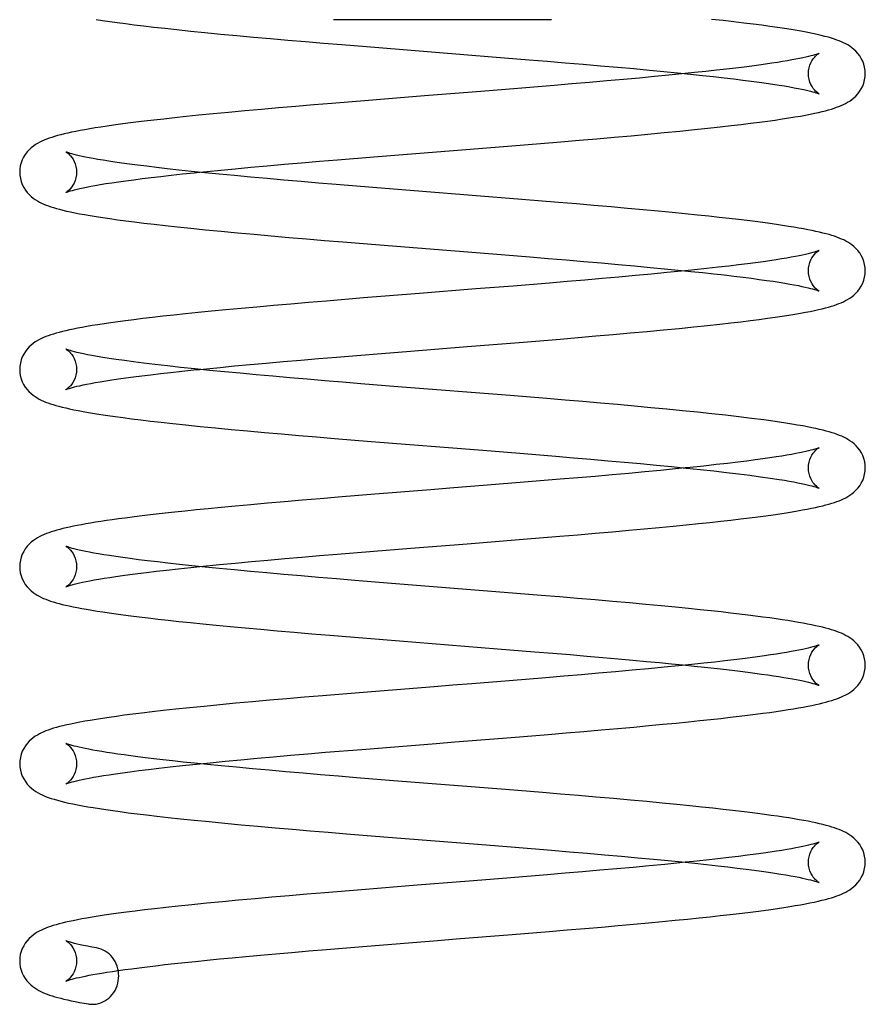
# Model space of a CAD drawing. Header units: inches. Extents: x 0 to 162, y 0 to 105.
# Tile 26 of 80: x 79.529 to 80.258, y 11.494 to 12.342. Entities that reach past the tile are written whole.
import ezdxf

# ---------------------------------------------------------------- set-up
doc = ezdxf.new("R2010")
doc.units = ezdxf.units.IN
doc.header["$LTSCALE"] = 8.904762
doc.header["$MEASUREMENT"] = 0
doc.linetypes.add('HIDDEN', pattern=[0.2, 0.1, -0.1])
doc.layers.get('0').update_dxf_attribs({"linetype": 'CONTINUOUS'})
doc.layers.add('DEFAULT_2', color=8, linetype='HIDDEN')

msp = doc.modelspace()

# ---------------------------------------------------------------- linework, layer by layer
at = {"color": 7, "linetype": 'Continuous'}
for p, q in [((79.83916, 12.31812), (79.93661, 12.31034)), ((79.92697, 12.2804), (79.87843, 12.27653)), ((79.95887, 12.28297), (79.92697, 12.2804)), ((79.99016, 12.28553), (79.95887, 12.28297)), ((79.83008, 12.27266), (79.79847, 12.27007)), ((79.87843, 12.27653), (79.83008, 12.27266)), ((79.86707, 12.22663), (79.93217, 12.23181)), ((79.93217, 12.23181), (79.96442, 12.23441)), ((79.96442, 12.23441), (79.99609, 12.23701)), ((79.8033, 12.22146), (79.83486, 12.22404)), ((79.83486, 12.22404), (79.86707, 12.22663)), ((79.96224, 12.18732), (79.83376, 12.1976)), ((79.83989, 12.1481), (79.93734, 12.14032)), ((79.95475, 12.11268), (79.92265, 12.1101)), ((79.98619, 12.11525), (79.95475, 12.11268)), ((79.82576, 12.10235), (79.79406, 12.09975)), ((79.9637, 12.0644), (79.99539, 12.067)), ((79.80259, 12.05145), (79.83413, 12.05403)), ((79.83413, 12.05403), (79.86633, 12.05661)), ((79.95225, 12.01817), (79.85541, 12.02591)), ((79.83236, 11.97876), (79.92879, 11.97106)), ((79.92879, 11.97106), (79.96057, 11.96849)), ((79.96427, 11.9435), (79.93243, 11.94093)), ((79.99541, 11.94606), (79.96427, 11.9435)), ((79.83564, 11.9332), (79.80392, 11.93061)), ((79.96335, 11.89441), (79.99501, 11.89701)), ((79.80324, 11.88155), (79.83467, 11.88411)), ((79.83467, 11.88411), (79.86669, 11.88669)), ((79.94712, 11.84863), (79.85006, 11.85638)), ((79.82863, 11.8091), (79.94142, 11.80009)), ((79.98293, 11.77507), (79.95131, 11.77249)), ((79.85414, 11.76473), (79.82196, 11.76214)), ((79.82196, 11.76214), (79.79039, 11.75954)), ((79.95302, 11.72362), (79.9849, 11.72622)), ((79.79313, 11.71075), (79.82432, 11.71332)), ((79.82432, 11.71332), (79.85622, 11.71589)), ((79.94831, 11.67858), (79.85162, 11.6863)), ((79.84325, 11.63797), (79.92446, 11.63149)), ((79.92446, 11.63149), (79.95659, 11.62891)), ((79.95278, 11.60265), (79.92074, 11.60008)), ((79.98423, 11.60522), (79.95278, 11.60265)), ((79.82399, 11.59235), (79.7925, 11.58976)), ((79.9541, 11.55376), (79.986, 11.55636)), ((79.79385, 11.54086), (79.82535, 11.54345)), ((79.82535, 11.54345), (79.85737, 11.54603))]:
    msp.add_line(p, q, dxfattribs=at)
for points in [[(79.59533, 12.3425), (79.60096, 12.34162), (79.60704, 12.34073), (79.61358, 12.33981), (79.62061, 12.33887), (79.62816, 12.3379), (79.63626, 12.3369), (79.64496, 12.33588), (79.65444, 12.33481), (79.66495, 12.33367), (79.67657, 12.33245), (79.68918, 12.33118), (79.70261, 12.32987), (79.71665, 12.32855), (79.73104, 12.32724), (79.7457, 12.32593), (79.76064, 12.32463), (79.7759, 12.32332), (79.79143, 12.32202), (79.80717, 12.32072), (79.83916, 12.31812)], [(80.25844, 12.29575), (80.25831, 12.29835), (80.25788, 12.30116), (80.25717, 12.30386), (80.2562, 12.30644), (80.25499, 12.30887), (80.25359, 12.31111), (80.25203, 12.31317), (80.25036, 12.31501), (80.24862, 12.31664), (80.24685, 12.31807), (80.24509, 12.31932), (80.24331, 12.32043), (80.24153, 12.32142), (80.23974, 12.32233), (80.23791, 12.32316), (80.23601, 12.32394), (80.23399, 12.32471), (80.23176, 12.32548), (80.22928, 12.32626), (80.22657, 12.32706), (80.22359, 12.32786), (80.22035, 12.32866), (80.21682, 12.32948), (80.21302, 12.33029), (80.20891, 12.33112), (80.20446, 12.33196), (80.19965, 12.33281), (80.19445, 12.33368), (80.18883, 12.33457), (80.18277, 12.33548), (80.17624, 12.33641), (80.16922, 12.33736), (80.16171, 12.33834), (80.15367, 12.33933), (80.14507, 12.34036), (80.13583, 12.34141), (80.12588, 12.3425)], [(79.93661, 12.31034), (79.96853, 12.30776), (79.98422, 12.30647), (79.99974, 12.30518), (80.01509, 12.30388), (80.03019, 12.30258), (80.04486, 12.30128), (80.05894, 12.30001), (80.07229, 12.29878), (80.08486, 12.29758), (80.09667, 12.29642), (80.10772, 12.2953), (80.11803, 12.29422), (80.12766, 12.29317), (80.13663, 12.29216), (80.14499, 12.29118), (80.15279, 12.29023), (80.16006, 12.2893), (80.16681, 12.2884), (80.17306, 12.28753), (80.17881, 12.28668), (80.18408, 12.28587), (80.18889, 12.28509), (80.19325, 12.28434), (80.19718, 12.28363), (80.20069, 12.28295), (80.20381, 12.28231), (80.20658, 12.28171), (80.20902, 12.28114), (80.21117, 12.28061), (80.21302, 12.28011), (80.2146, 12.27966), (80.21591, 12.27926), (80.21695, 12.27891), (80.21774, 12.27862), (80.21828, 12.2784), (80.21857, 12.27827), (80.21859, 12.27827)], [(80.10324, 12.29575), (80.08894, 12.29433), (80.07669, 12.29315), (80.06368, 12.29193), (80.04995, 12.29068), (80.0356, 12.28941), (80.02076, 12.28812), (80.00556, 12.28682), (79.99016, 12.28553)], [(79.99609, 12.23701), (80.01163, 12.23832), (80.02689, 12.23962), (80.04184, 12.24092), (80.0565, 12.24223), (80.0709, 12.24354), (80.08495, 12.24487), (80.0984, 12.24618), (80.11105, 12.24745), (80.12271, 12.24867), (80.13326, 12.24981), (80.14277, 12.25089), (80.15149, 12.25191), (80.1596, 12.25291), (80.16717, 12.25388), (80.17422, 12.25482), (80.18077, 12.25574), (80.18685, 12.25664), (80.1925, 12.25751), (80.19772, 12.25837), (80.20253, 12.2592), (80.20694, 12.26001), (80.21096, 12.2608), (80.21464, 12.26156), (80.21801, 12.2623), (80.22113, 12.26303), (80.22401, 12.26376), (80.22669, 12.26449), (80.22918, 12.26521), (80.2315, 12.26595), (80.23368, 12.2667), (80.23574, 12.26746), (80.2377, 12.26826), (80.23958, 12.26911), (80.24141, 12.27002), (80.2432, 12.27101), (80.24497, 12.27211), (80.24674, 12.27336), (80.24852, 12.27478), (80.25027, 12.27641), (80.25196, 12.27826), (80.25354, 12.28032), (80.25496, 12.28259), (80.25618, 12.28502), (80.25716, 12.28762), (80.25788, 12.29033), (80.25831, 12.29316), (80.25844, 12.29575)], [(79.79847, 12.27007), (79.78294, 12.26878), (79.76763, 12.26748), (79.75258, 12.26618), (79.73782, 12.26488), (79.72343, 12.26358), (79.70948, 12.26229), (79.69621, 12.26102), (79.68399, 12.25981), (79.67296, 12.25868), (79.66292, 12.25762), (79.65364, 12.25661), (79.64503, 12.25564), (79.63703, 12.2547), (79.62961, 12.25379), (79.62272, 12.25292), (79.61632, 12.25207), (79.61034, 12.25125), (79.60474, 12.25045), (79.5995, 12.24966), (79.59457, 12.24889), (79.58996, 12.24813), (79.58563, 12.24738), (79.58157, 12.24664), (79.57777, 12.24591), (79.5742, 12.24518), (79.57086, 12.24446), (79.56772, 12.24373), (79.56478, 12.24301), (79.56202, 12.24228), (79.55944, 12.24154), (79.55703, 12.2408), (79.55475, 12.24004), (79.55261, 12.23925), (79.55057, 12.23844), (79.54862, 12.23757), (79.54673, 12.23665), (79.54489, 12.23564), (79.54306, 12.23452), (79.54123, 12.23325), (79.5394, 12.23178), (79.53759, 12.2301), (79.53585, 12.2282), (79.53425, 12.22608), (79.53283, 12.22379), (79.53163, 12.22136), (79.53068, 12.2188), (79.52998, 12.21613), (79.52956, 12.21336), (79.52944, 12.21078)], [(79.83376, 12.1976), (79.80241, 12.20017), (79.78707, 12.20144), (79.77201, 12.20272), (79.75722, 12.204), (79.74273, 12.20527), (79.72853, 12.20656), (79.71473, 12.20783), (79.70154, 12.2091), (79.68912, 12.21032), (79.67751, 12.21151), (79.66671, 12.21265), (79.65669, 12.21375), (79.64743, 12.21481), (79.63892, 12.21583), (79.63112, 12.21681), (79.62399, 12.21774), (79.61749, 12.21863), (79.61157, 12.21948), (79.60618, 12.22029), (79.60129, 12.22106), (79.59686, 12.2218), (79.59286, 12.22251), (79.58927, 12.22317), (79.58605, 12.22381), (79.58317, 12.22441), (79.5806, 12.22498), (79.5783, 12.22552), (79.57628, 12.22603), (79.57453, 12.22651), (79.57303, 12.22694), (79.57179, 12.22733), (79.5708, 12.22767), (79.57005, 12.22795), (79.56955, 12.22815), (79.56929, 12.22827), (79.56927, 12.22827)], [(79.68465, 12.21078), (79.69098, 12.21142), (79.70276, 12.21258), (79.7153, 12.21377), (79.72862, 12.21501), (79.74268, 12.21628), (79.75734, 12.21757), (79.77243, 12.21887), (79.78778, 12.22017), (79.8033, 12.22146)], [(79.52944, 12.21078), (79.52956, 12.20818), (79.53, 12.20536), (79.53071, 12.20264), (79.5317, 12.20004), (79.53291, 12.19761), (79.53433, 12.19535), (79.53592, 12.19328), (79.5376, 12.19144), (79.53936, 12.18981), (79.54113, 12.18838), (79.5429, 12.18713), (79.54468, 12.18603), (79.54647, 12.18504), (79.54829, 12.18413), (79.55017, 12.18329), (79.55213, 12.18249), (79.55419, 12.18172), (79.55637, 12.18097), (79.5587, 12.18024), (79.56119, 12.17951), (79.56387, 12.17878), (79.56675, 12.17806), (79.56986, 12.17732), (79.57324, 12.17658), (79.57693, 12.17582), (79.58096, 12.17503), (79.58537, 12.17422), (79.59019, 12.17339), (79.59542, 12.17253), (79.60108, 12.17165), (79.60717, 12.17075), (79.61374, 12.16983), (79.6208, 12.16889), (79.62838, 12.16792), (79.63651, 12.16692), (79.64525, 12.16589), (79.6548, 12.16482), (79.66538, 12.16367), (79.67708, 12.16244), (79.68976, 12.16117), (79.70324, 12.15986), (79.71729, 12.15854), (79.7317, 12.15722), (79.74636, 12.15591), (79.76132, 12.15461), (79.77659, 12.15331), (79.79213, 12.15201), (79.80788, 12.1507), (79.83989, 12.1481)], [(80.25844, 12.1258), (80.25831, 12.1284), (80.25788, 12.1312), (80.25717, 12.13389), (80.2562, 12.13647), (80.255, 12.13889), (80.2536, 12.14114), (80.25204, 12.1432), (80.25037, 12.14504), (80.24863, 12.14667), (80.24687, 12.1481), (80.24512, 12.14934), (80.24336, 12.15045), (80.24159, 12.15144), (80.23978, 12.15235), (80.23793, 12.15319), (80.23599, 12.15399), (80.23397, 12.15476), (80.23183, 12.1555), (80.22957, 12.15622), (80.22717, 12.15693), (80.22462, 12.15763), (80.22189, 12.15833), (80.21897, 12.15903), (80.21586, 12.15973), (80.21253, 12.16044), (80.20897, 12.16115), (80.20517, 12.16187), (80.2011, 12.1626), (80.19674, 12.16335), (80.19208, 12.16411), (80.18709, 12.16488), (80.18176, 12.16567), (80.17605, 12.16648), (80.16995, 12.16731), (80.16343, 12.16816), (80.15647, 12.16904), (80.14903, 12.16994), (80.14107, 12.17086), (80.13255, 12.17182), (80.12344, 12.17281), (80.11367, 12.17384), (80.1032, 12.1749), (80.09194, 12.17601), (80.07987, 12.17717), (80.06703, 12.17837), (80.05347, 12.1796), (80.03928, 12.18086), (80.02454, 12.18214), (80.00936, 12.18343), (79.99385, 12.18473), (79.96224, 12.18732)], [(79.93734, 12.14032), (79.96924, 12.13774), (79.98493, 12.13645), (80.00045, 12.13516), (80.01579, 12.13386), (80.03087, 12.13256), (80.04552, 12.13127), (80.05955, 12.13), (80.07284, 12.12877), (80.08536, 12.12758), (80.09711, 12.12642), (80.10811, 12.1253), (80.11839, 12.12423), (80.12797, 12.12318), (80.1369, 12.12217), (80.14523, 12.1212), (80.153, 12.12024), (80.16025, 12.11932), (80.16697, 12.11842), (80.17319, 12.11755), (80.17892, 12.11671), (80.18417, 12.1159), (80.18896, 12.11512), (80.1933, 12.11438), (80.19721, 12.11367), (80.20071, 12.11299), (80.20382, 12.11235), (80.20659, 12.11175), (80.20903, 12.11118), (80.21117, 12.11065), (80.21303, 12.11016), (80.2146, 12.10971), (80.21591, 12.1093), (80.21695, 12.10895), (80.21774, 12.10866), (80.21827, 12.10845), (80.21857, 12.10832), (80.21859, 12.10831)], [(80.10323, 12.1258), (80.08739, 12.12422), (80.07421, 12.12296), (80.06036, 12.12167), (80.04606, 12.12038), (80.03148, 12.11909), (80.01664, 12.11781), (80.00155, 12.11653), (79.98619, 12.11525)], [(79.99539, 12.067), (80.01093, 12.0683), (80.02621, 12.06961), (80.04118, 12.07091), (80.05585, 12.07221), (80.07026, 12.07353), (80.08433, 12.07485), (80.09782, 12.07616), (80.11053, 12.07744), (80.12227, 12.07866), (80.1329, 12.07982), (80.14247, 12.0809), (80.15124, 12.08193), (80.15938, 12.08292), (80.16698, 12.0839), (80.17405, 12.08484), (80.18063, 12.08577), (80.18674, 12.08666), (80.1924, 12.08754), (80.19764, 12.0884), (80.20247, 12.08924), (80.2069, 12.09005), (80.21093, 12.09083), (80.21462, 12.0916), (80.218, 12.09234), (80.22112, 12.09308), (80.224, 12.09381), (80.22668, 12.09453), (80.22918, 12.09526), (80.2315, 12.09599), (80.23368, 12.09674), (80.23574, 12.09751), (80.2377, 12.09831), (80.23958, 12.09915), (80.24141, 12.10006), (80.2432, 12.10105), (80.24497, 12.10216), (80.24674, 12.1034), (80.24852, 12.10483), (80.25027, 12.10646), (80.25196, 12.1083), (80.25354, 12.11037), (80.25496, 12.11263), (80.25618, 12.11507), (80.25716, 12.11766), (80.25788, 12.12038), (80.25831, 12.1232), (80.25844, 12.1258)], [(79.92265, 12.1101), (79.87403, 12.10623), (79.82576, 12.10235)], [(79.79406, 12.09975), (79.77846, 12.09845), (79.76316, 12.09715), (79.7483, 12.09585), (79.73398, 12.09458), (79.72028, 12.09334), (79.70725, 12.09212), (79.69493, 12.09094), (79.68335, 12.08979), (79.6725, 12.08868), (79.66235, 12.08761), (79.65286, 12.08657), (79.64399, 12.08556), (79.6357, 12.08458), (79.62797, 12.08363), (79.62077, 12.08271), (79.61409, 12.08182), (79.60791, 12.08095), (79.60219, 12.08012), (79.5969, 12.0793), (79.592, 12.07852), (79.58746, 12.07775), (79.58325, 12.077), (79.57934, 12.07626), (79.57571, 12.07554), (79.57233, 12.07483), (79.56917, 12.07412), (79.56622, 12.07341), (79.56347, 12.07271), (79.56089, 12.07201), (79.55847, 12.07129), (79.5562, 12.07057), (79.55405, 12.06983), (79.55201, 12.06907), (79.55006, 12.06826), (79.54819, 12.06742), (79.54638, 12.06651), (79.5446, 12.06552), (79.54283, 12.06442), (79.54107, 12.06317), (79.5393, 12.06175), (79.53756, 12.06012), (79.53588, 12.05827), (79.53431, 12.05621), (79.5329, 12.05396), (79.53169, 12.05153), (79.53071, 12.04895), (79.53, 12.04624), (79.52957, 12.04343), (79.52944, 12.04082)], [(79.86633, 12.05661), (79.91518, 12.0605), (79.9637, 12.0644)], [(79.85541, 12.02591), (79.82356, 12.02848), (79.80787, 12.02976), (79.79239, 12.03104), (79.77715, 12.03233), (79.76221, 12.03361), (79.74761, 12.03489), (79.73337, 12.03616), (79.71952, 12.03743), (79.70605, 12.03871), (79.69296, 12.03998), (79.6803, 12.04126), (79.66818, 12.04254), (79.65674, 12.04379), (79.64608, 12.04502), (79.6363, 12.0462), (79.62748, 12.04732), (79.61967, 12.04837), (79.61275, 12.04935), (79.60658, 12.05027), (79.60107, 12.05114), (79.59615, 12.05197), (79.59177, 12.05275), (79.58788, 12.05349), (79.58445, 12.05418), (79.58145, 12.05483), (79.57884, 12.05544), (79.5766, 12.056), (79.57471, 12.0565), (79.57313, 12.05696), (79.57184, 12.05736), (79.57082, 12.05771), (79.57007, 12.05799), (79.56956, 12.05819), (79.56929, 12.05831), (79.56927, 12.05832)], [(79.68465, 12.04082), (79.69054, 12.04142), (79.70226, 12.04257), (79.71475, 12.04377), (79.72802, 12.045), (79.74203, 12.04626), (79.75666, 12.04755), (79.77173, 12.04885), (79.78708, 12.05015), (79.80259, 12.05145)], [(79.52944, 12.04082), (79.52956, 12.03826), (79.52998, 12.03546), (79.53069, 12.03277), (79.53165, 12.03019), (79.53285, 12.02777), (79.53424, 12.02553), (79.5358, 12.02347), (79.53746, 12.02163), (79.53919, 12.01999), (79.54095, 12.01856), (79.5427, 12.01731), (79.54446, 12.01621), (79.54623, 12.01521), (79.54803, 12.0143), (79.54988, 12.01346), (79.5518, 12.01266), (79.55382, 12.01189), (79.55596, 12.01115), (79.55823, 12.01042), (79.56067, 12.0097), (79.56328, 12.00898), (79.56609, 12.00826), (79.56912, 12.00754), (79.5724, 12.0068), (79.57598, 12.00605), (79.57988, 12.00528), (79.58417, 12.00448), (79.58884, 12.00366), (79.59392, 12.00282), (79.5994, 12.00195), (79.60532, 12.00107), (79.61168, 12.00016), (79.61853, 11.99923), (79.62589, 11.99828), (79.63377, 11.9973), (79.64222, 11.99629), (79.6514, 11.99524), (79.66154, 11.99412), (79.67277, 11.99293), (79.68501, 11.99169), (79.6981, 11.9904), (79.71183, 11.98909), (79.72597, 11.98779), (79.74037, 11.98649), (79.75506, 11.9852), (79.77005, 11.98391), (79.78532, 11.98262), (79.80082, 11.98133), (79.83236, 11.97876)], [(80.18984, 11.9945), (80.18071, 11.99587), (80.17087, 11.99723), (80.16046, 11.99858), (80.14952, 11.99992), (80.13805, 12.00125), (80.12608, 12.00257), (80.11363, 12.00389), (80.10071, 12.0052), (80.08735, 12.0065), (80.07358, 12.00781), (80.05942, 12.00911), (80.04491, 12.01041), (80.03008, 12.0117), (80.01496, 12.013), (79.99958, 12.0143), (79.98398, 12.01559), (79.95225, 12.01817)], [(80.25844, 11.95584), (80.25831, 11.95843), (80.25789, 11.96121), (80.25719, 11.9639), (80.25623, 11.96646), (80.25504, 11.96887), (80.25365, 11.97112), (80.2521, 11.97317), (80.25044, 11.97501), (80.24872, 11.97664), (80.24697, 11.97807), (80.24522, 11.97932), (80.24348, 11.98042), (80.24171, 11.98142), (80.23992, 11.98233), (80.23808, 11.98317), (80.23617, 11.98397), (80.23417, 11.98473), (80.23205, 11.98547), (80.2298, 11.9862), (80.22739, 11.98691), (80.22482, 11.98762), (80.22205, 11.98834), (80.21907, 11.98906), (80.21585, 11.98978), (80.21236, 11.99052), (80.20857, 11.99128), (80.20445, 11.99205), (80.19996, 11.99285), (80.19505, 11.99367), (80.18984, 11.9945)], [(79.96057, 11.96849), (79.9917, 11.96594), (80.00693, 11.96466), (80.02188, 11.96338), (80.03653, 11.96211), (80.05084, 11.96084), (80.06477, 11.95957), (80.0783, 11.9583), (80.09139, 11.95703), (80.104, 11.95577), (80.11612, 11.95451), (80.12771, 11.95326), (80.13872, 11.95201), (80.14914, 11.95077), (80.15893, 11.94954), (80.16807, 11.94832), (80.17653, 11.94711), (80.18418, 11.94595)], [(79.99501, 11.89701), (80.01053, 11.89831), (80.02568, 11.89961), (80.04035, 11.90088), (80.05443, 11.90213), (80.06788, 11.90336), (80.08064, 11.90455), (80.09266, 11.9057), (80.10394, 11.90682), (80.11451, 11.9079), (80.12444, 11.90894), (80.13376, 11.90996), (80.14254, 11.91095), (80.15081, 11.91192), (80.15857, 11.91287), (80.16584, 11.91379), (80.17263, 11.91469), (80.17897, 11.91557), (80.18486, 11.91643), (80.19033, 11.91726), (80.19539, 11.91807), (80.20008, 11.91886), (80.20441, 11.91963), (80.20841, 11.92038), (80.21211, 11.92112), (80.21554, 11.92184), (80.21873, 11.92256), (80.2217, 11.92327), (80.22448, 11.92398), (80.22707, 11.92469), (80.22949, 11.9254), (80.23177, 11.92613), (80.23392, 11.92687), (80.23595, 11.92763), (80.23789, 11.92843), (80.23975, 11.92928), (80.24156, 11.93019), (80.24334, 11.93118), (80.2451, 11.93229), (80.24686, 11.93353), (80.24862, 11.93496), (80.25036, 11.9366), (80.25203, 11.93844), (80.2536, 11.9405), (80.255, 11.94275), (80.2562, 11.94518), (80.25718, 11.94776), (80.25788, 11.95046), (80.25831, 11.95327), (80.25844, 11.95585)], [(80.10324, 11.95585), (80.09487, 11.955), (80.08176, 11.95372), (80.0683, 11.95245), (80.05445, 11.95118), (80.04019, 11.9499), (80.02556, 11.94862), (80.01062, 11.94734), (79.99541, 11.94606)], [(79.93243, 11.94093), (79.90018, 11.93835), (79.884, 11.93707), (79.83564, 11.9332)], [(80.18418, 11.94595), (80.18872, 11.94521), (80.19293, 11.94449), (80.19673, 11.9438), (80.20015, 11.94315), (80.20322, 11.94253), (80.20596, 11.94194), (80.2084, 11.94138), (80.21055, 11.94085), (80.21244, 11.94036), (80.21406, 11.93991), (80.21542, 11.9395), (80.21653, 11.93914), (80.2174, 11.93883), (80.21804, 11.93859), (80.21844, 11.93842), (80.21856, 11.93837)], [(79.80392, 11.93061), (79.78835, 11.92932), (79.77299, 11.92803), (79.75779, 11.92673), (79.74293, 11.92543), (79.72873, 11.92415), (79.71542, 11.92293), (79.70315, 11.92178), (79.69196, 11.92069), (79.68166, 11.91967), (79.67208, 11.91868), (79.66314, 11.91774), (79.65479, 11.91683), (79.64698, 11.91595), (79.63966, 11.9151), (79.63281, 11.91428), (79.62637, 11.91348), (79.62032, 11.9127), (79.61461, 11.91193), (79.60923, 11.91119), (79.60416, 11.91045), (79.59937, 11.90973), (79.59484, 11.90902), (79.59058, 11.90832), (79.58654, 11.90763), (79.58273, 11.90695), (79.57913, 11.90626), (79.57572, 11.90559), (79.5725, 11.90491), (79.56947, 11.90423), (79.56661, 11.90355), (79.56391, 11.90287), (79.56137, 11.90219), (79.55897, 11.90149), (79.55669, 11.90078), (79.55453, 11.90005), (79.55246, 11.89929), (79.55048, 11.89849), (79.54856, 11.89764), (79.54669, 11.89672), (79.54484, 11.89571), (79.54302, 11.89458), (79.5412, 11.89332), (79.53939, 11.89186), (79.53759, 11.8902), (79.53588, 11.88832), (79.53428, 11.88622), (79.53287, 11.88396), (79.53167, 11.88154), (79.53071, 11.87898), (79.53, 11.87629), (79.52957, 11.87349), (79.52944, 11.87087)], [(79.86669, 11.88669), (79.91519, 11.89055), (79.96335, 11.89441)], [(79.85006, 11.85638), (79.81823, 11.85896), (79.80258, 11.86024), (79.78715, 11.86153), (79.77199, 11.86281), (79.75714, 11.86409), (79.74259, 11.86538), (79.72832, 11.86666), (79.71454, 11.86794), (79.70147, 11.86919), (79.68923, 11.8704), (79.67779, 11.87157), (79.66715, 11.87269), (79.65727, 11.87378), (79.64813, 11.87482), (79.6397, 11.87583), (79.63193, 11.87679), (79.6248, 11.87772), (79.61827, 11.87861), (79.61229, 11.87946), (79.60683, 11.88028), (79.60187, 11.88106), (79.59737, 11.88181), (79.5933, 11.88252), (79.58965, 11.88319), (79.58638, 11.88383), (79.58345, 11.88444), (79.58084, 11.88502), (79.57851, 11.88556), (79.57645, 11.88608), (79.57467, 11.88656), (79.57314, 11.887), (79.57188, 11.8874), (79.57086, 11.88774), (79.57009, 11.88802), (79.56957, 11.88823), (79.5693, 11.88835), (79.56928, 11.88836)], [(79.68465, 11.87087), (79.7018, 11.87258), (79.71524, 11.87386), (79.72917, 11.87515), (79.74342, 11.87643), (79.75795, 11.87771), (79.77276, 11.87899), (79.78785, 11.88026), (79.80324, 11.88155)], [(79.52944, 11.87087), (79.52956, 11.86829), (79.52999, 11.86548), (79.5307, 11.86278), (79.53167, 11.8602), (79.53287, 11.85777), (79.53428, 11.85552), (79.53585, 11.85346), (79.53752, 11.85161), (79.53926, 11.84998), (79.54102, 11.84855), (79.54278, 11.8473), (79.54454, 11.8462), (79.54632, 11.84521), (79.54813, 11.8443), (79.55, 11.84345), (79.55194, 11.84265), (79.55398, 11.84188), (79.55612, 11.84114), (79.55839, 11.84042), (79.5608, 11.83971), (79.56337, 11.839), (79.56612, 11.8383), (79.56905, 11.8376), (79.57219, 11.8369), (79.57554, 11.83619), (79.57913, 11.83547), (79.58297, 11.83474), (79.58708, 11.83401), (79.59149, 11.83326), (79.5962, 11.8325), (79.60125, 11.83172), (79.60666, 11.83092), (79.61247, 11.8301), (79.6187, 11.82925), (79.62539, 11.82838), (79.63257, 11.82749), (79.64027, 11.82656), (79.64851, 11.82561), (79.6573, 11.82463), (79.66669, 11.82362), (79.6767, 11.82257), (79.68738, 11.8215), (79.69876, 11.82038), (79.71087, 11.81923), (79.7237, 11.81804), (79.73721, 11.81682), (79.75135, 11.81557), (79.76607, 11.8143), (79.78127, 11.81301), (79.79685, 11.81171), (79.82863, 11.8091)], [(80.25844, 11.78589), (80.25831, 11.7885), (80.25788, 11.79131), (80.25716, 11.79402), (80.25618, 11.79661), (80.25497, 11.79903), (80.25356, 11.80129), (80.25199, 11.80335), (80.25031, 11.80519), (80.24856, 11.80682), (80.2468, 11.80825), (80.24503, 11.80949), (80.24327, 11.81059), (80.24149, 11.81158), (80.23967, 11.81249), (80.2378, 11.81334), (80.23586, 11.81414), (80.23381, 11.8149), (80.23166, 11.81564), (80.22938, 11.81637), (80.22695, 11.81708), (80.22437, 11.81779), (80.22161, 11.81849), (80.21867, 11.81919), (80.21552, 11.8199), (80.21217, 11.8206), (80.20859, 11.82132), (80.20477, 11.82204), (80.2007, 11.82276), (80.19636, 11.8235), (80.19174, 11.82425), (80.18682, 11.82501), (80.18159, 11.82579), (80.17602, 11.82658), (80.17009, 11.82738), (80.16379, 11.82821), (80.15707, 11.82905), (80.14993, 11.82992), (80.14232, 11.83081), (80.13418, 11.83173), (80.12545, 11.83268), (80.11607, 11.83368), (80.10591, 11.83472), (80.09479, 11.83583), (80.08255, 11.83701), (80.06929, 11.83825), (80.05516, 11.83954), (80.04043, 11.84085), (80.02541, 11.84215), (80.01019, 11.84345), (79.99472, 11.84475), (79.97902, 11.84604), (79.94712, 11.84863)], [(79.94142, 11.80009), (79.97338, 11.7975), (79.98894, 11.79621), (80.00401, 11.79495), (80.01848, 11.79372), (80.0323, 11.79253), (80.04546, 11.79137), (80.05795, 11.79024), (80.06977, 11.78915), (80.08093, 11.78809), (80.09147, 11.78707), (80.10144, 11.78608), (80.11085, 11.78511), (80.11976, 11.78417), (80.12816, 11.78325), (80.13609, 11.78236), (80.14354, 11.78149), (80.15054, 11.78064), (80.1571, 11.77982), (80.16323, 11.77902), (80.16895, 11.77824), (80.17429, 11.77749), (80.17924, 11.77675), (80.18384, 11.77605), (80.18809, 11.77536), (80.19201, 11.77469), (80.19563, 11.77405), (80.19895, 11.77342), (80.202, 11.77282), (80.20478, 11.77224), (80.2073, 11.77168), (80.20956, 11.77115), (80.21156, 11.77064), (80.21332, 11.77017), (80.21482, 11.76973), (80.21607, 11.76934), (80.21708, 11.769), (80.21783, 11.76872), (80.21834, 11.76851), (80.21859, 11.7684), (80.2186, 11.76839)], [(80.10324, 11.78589), (80.09735, 11.78529), (80.0849, 11.78407), (80.07155, 11.7828), (80.05755, 11.7815), (80.04318, 11.78021), (80.02855, 11.77893), (80.01365, 11.77764), (79.99843, 11.77636), (79.98293, 11.77507)], [(79.9849, 11.72622), (80.00056, 11.72752), (80.01588, 11.72881), (80.03076, 11.73009), (80.04508, 11.73134), (80.05877, 11.73257), (80.07173, 11.73376), (80.08391, 11.7349), (80.09527, 11.736), (80.10587, 11.73706), (80.11578, 11.73807), (80.12508, 11.73906), (80.1338, 11.74001), (80.14198, 11.74093), (80.14967, 11.74183), (80.15689, 11.74271), (80.16368, 11.74356), (80.17006, 11.74439), (80.17606, 11.74521), (80.18168, 11.74601), (80.18696, 11.74679), (80.19191, 11.74756), (80.19655, 11.74831), (80.20089, 11.74905), (80.20496, 11.74978), (80.20877, 11.7505), (80.21234, 11.75121), (80.21568, 11.75192), (80.21881, 11.75262), (80.22174, 11.75332), (80.22448, 11.75402), (80.22706, 11.75473), (80.22947, 11.75544), (80.23175, 11.75616), (80.23389, 11.7569), (80.23593, 11.75767), (80.23787, 11.75847), (80.23974, 11.75932), (80.24155, 11.76023), (80.24333, 11.76122), (80.24509, 11.76232), (80.24685, 11.76357), (80.24861, 11.765), (80.25035, 11.76663), (80.25203, 11.76848), (80.25359, 11.77054), (80.255, 11.77279), (80.2562, 11.77522), (80.25717, 11.7778), (80.25788, 11.7805), (80.25831, 11.78331), (80.25844, 11.78589)], [(79.95131, 11.77249), (79.91911, 11.76991), (79.90288, 11.76861), (79.88662, 11.76732), (79.85414, 11.76473)], [(79.79039, 11.75954), (79.77491, 11.75824), (79.75968, 11.75694), (79.74474, 11.75563), (79.73015, 11.75433), (79.7159, 11.75302), (79.70194, 11.75171), (79.68843, 11.75039), (79.6757, 11.7491), (79.66396, 11.74787), (79.65327, 11.74671), (79.64361, 11.74561), (79.63486, 11.74457), (79.6269, 11.74359), (79.61961, 11.74265), (79.61289, 11.74174), (79.60663, 11.74086), (79.6008, 11.74), (79.59537, 11.73915), (79.59031, 11.73832), (79.58561, 11.73751), (79.58124, 11.73671), (79.57719, 11.73593), (79.57343, 11.73515), (79.56995, 11.73439), (79.56675, 11.73363), (79.56381, 11.73289), (79.56111, 11.73216), (79.55862, 11.73143), (79.5563, 11.7307), (79.55413, 11.72995), (79.55208, 11.72918), (79.55013, 11.72838), (79.54826, 11.72754), (79.54644, 11.72663), (79.54465, 11.72564), (79.54288, 11.72454), (79.54111, 11.7233), (79.53934, 11.72187), (79.53759, 11.72024), (79.53591, 11.7184), (79.53433, 11.71634), (79.53291, 11.71408), (79.5317, 11.71165), (79.53072, 11.70906), (79.53, 11.70635), (79.52957, 11.70353), (79.52944, 11.70091)], [(79.85622, 11.71589), (79.8885, 11.71847), (79.90468, 11.71976), (79.95302, 11.72362)], [(79.85162, 11.6863), (79.81989, 11.68887), (79.80428, 11.69015), (79.78887, 11.69143), (79.77374, 11.69271), (79.75892, 11.69398), (79.74441, 11.69526), (79.73012, 11.69655), (79.71627, 11.69783), (79.70322, 11.69907), (79.69121, 11.70025), (79.68023, 11.70136), (79.67024, 11.70241), (79.66113, 11.70339), (79.65276, 11.70433), (79.64505, 11.70523), (79.63791, 11.70609), (79.63129, 11.70692), (79.62512, 11.70772), (79.61938, 11.7085), (79.61403, 11.70925), (79.60905, 11.70998), (79.60443, 11.7107), (79.60013, 11.71139), (79.59615, 11.71206), (79.59247, 11.71271), (79.58909, 11.71334), (79.58599, 11.71396), (79.58317, 11.71454), (79.58063, 11.71511), (79.57834, 11.71565), (79.57632, 11.71616), (79.57455, 11.71664), (79.57305, 11.71707), (79.5718, 11.71747), (79.5708, 11.7178), (79.57005, 11.71808), (79.56955, 11.71829), (79.56929, 11.7184), (79.56927, 11.71841)], [(79.68464, 11.70091), (79.69352, 11.70181), (79.70651, 11.70307), (79.72009, 11.70436), (79.73406, 11.70564), (79.74836, 11.70692), (79.76298, 11.70819), (79.77791, 11.70947), (79.79313, 11.71075)], [(79.52944, 11.70091), (79.52957, 11.69827), (79.53, 11.69546), (79.53071, 11.69278), (79.53168, 11.69021), (79.53289, 11.68779), (79.53432, 11.6855), (79.53595, 11.68338), (79.53773, 11.68145), (79.53961, 11.67973), (79.54154, 11.67822), (79.54348, 11.6769), (79.54544, 11.67573), (79.54744, 11.67468), (79.54951, 11.67371), (79.5517, 11.67279), (79.55401, 11.67192), (79.55647, 11.67107), (79.5591, 11.67025), (79.56191, 11.66944), (79.56492, 11.66865), (79.56815, 11.66786), (79.57161, 11.66707), (79.57532, 11.66628), (79.57929, 11.66548), (79.58353, 11.66469), (79.58806, 11.66388), (79.59292, 11.66307), (79.59813, 11.66224), (79.60372, 11.66139), (79.60971, 11.66053), (79.61614, 11.65964), (79.62307, 11.65873), (79.63057, 11.65778), (79.63873, 11.65679), (79.64763, 11.65576), (79.6574, 11.65466), (79.66814, 11.65351), (79.67991, 11.65229), (79.69267, 11.65102), (79.70629, 11.6497), (79.72044, 11.64838), (79.73487, 11.64707), (79.74958, 11.64577), (79.76457, 11.64447), (79.77986, 11.64317), (79.79542, 11.64187), (79.81121, 11.64057), (79.84325, 11.63797)], [(80.25844, 11.61593), (80.25831, 11.61853), (80.25788, 11.62133), (80.25717, 11.62403), (80.2562, 11.62661), (80.255, 11.62903), (80.2536, 11.63128), (80.25203, 11.63334), (80.25036, 11.63518), (80.24863, 11.63681), (80.24687, 11.63824), (80.24511, 11.63949), (80.24335, 11.64059), (80.24158, 11.64158), (80.23977, 11.64249), (80.23791, 11.64333), (80.23598, 11.64413), (80.23395, 11.6449), (80.23181, 11.64564), (80.22955, 11.64636), (80.22714, 11.64708), (80.22457, 11.64778), (80.22184, 11.64848), (80.21893, 11.64918), (80.21583, 11.64988), (80.21253, 11.65057), (80.20903, 11.65128), (80.2053, 11.65198), (80.20134, 11.6527), (80.19711, 11.65342), (80.19262, 11.65416), (80.18784, 11.6549), (80.18275, 11.65566), (80.17734, 11.65644), (80.17157, 11.65723), (80.16541, 11.65804), (80.1588, 11.65888), (80.1517, 11.65975), (80.14407, 11.66065), (80.13587, 11.66159), (80.12705, 11.66256), (80.11754, 11.66357), (80.10718, 11.66464), (80.09581, 11.66577), (80.08337, 11.66697), (80.07001, 11.66823), (80.05589, 11.66952), (80.04123, 11.67082), (80.02625, 11.67213), (80.01109, 11.67342), (79.9957, 11.67471), (79.98007, 11.676), (79.94831, 11.67858)], [(79.95659, 11.62891), (79.98803, 11.62633), (80.00348, 11.62504), (80.01873, 11.62375), (80.03372, 11.62245), (80.04831, 11.62116), (80.06236, 11.61988), (80.07576, 11.61863), (80.08841, 11.61742), (80.10029, 11.61624), (80.11138, 11.6151), (80.12167, 11.61401), (80.13116, 11.61296), (80.13994, 11.61196), (80.14806, 11.61099), (80.15559, 11.61005), (80.16257, 11.60915), (80.16902, 11.60828), (80.17497, 11.60743), (80.18044, 11.60662), (80.18547, 11.60583), (80.19006, 11.60507), (80.19421, 11.60435), (80.19794, 11.60366), (80.20126, 11.60302), (80.20422, 11.60241), (80.20686, 11.60182), (80.20922, 11.60127), (80.2113, 11.60076), (80.2131, 11.60027), (80.21465, 11.59983), (80.21593, 11.59943), (80.21696, 11.59908), (80.21775, 11.59879), (80.21828, 11.59858), (80.21857, 11.59845), (80.21859, 11.59845)], [(80.10323, 11.61594), (80.09841, 11.61544), (80.08565, 11.61419), (80.07221, 11.61291), (80.05831, 11.61162), (80.0441, 11.61034), (80.02958, 11.60906), (80.01477, 11.60779), (79.99964, 11.60651), (79.98423, 11.60522)], [(79.986, 11.55636), (80.00155, 11.55765), (80.01669, 11.55893), (80.03131, 11.56018), (80.04535, 11.56141), (80.05873, 11.56261), (80.0714, 11.56377), (80.08335, 11.56489), (80.09458, 11.56598), (80.10516, 11.56703), (80.11514, 11.56805), (80.12455, 11.56904), (80.13344, 11.57001), (80.14183, 11.57096), (80.14973, 11.57188), (80.15717, 11.57279), (80.16417, 11.57367), (80.17074, 11.57453), (80.17691, 11.57537), (80.18271, 11.5762), (80.18814, 11.57701), (80.19324, 11.57781), (80.19803, 11.5786), (80.20253, 11.57938), (80.20675, 11.58016), (80.2107, 11.58092), (80.21439, 11.58169), (80.21783, 11.58244), (80.22104, 11.58319), (80.22401, 11.58394), (80.22678, 11.58469), (80.22936, 11.58545), (80.23174, 11.58621), (80.23393, 11.58696), (80.23597, 11.58773), (80.23789, 11.58852), (80.23973, 11.58936), (80.24154, 11.59027), (80.24332, 11.59126), (80.24509, 11.59237), (80.24685, 11.59362), (80.24862, 11.59505), (80.25036, 11.59668), (80.25203, 11.59853), (80.25359, 11.60058), (80.255, 11.60284), (80.2562, 11.60526), (80.25717, 11.60785), (80.25788, 11.61055), (80.25831, 11.61336), (80.25844, 11.61594)], [(79.92074, 11.60008), (79.87221, 11.59622), (79.82399, 11.59235)], [(79.7925, 11.58976), (79.77706, 11.58846), (79.76186, 11.58717), (79.74695, 11.58587), (79.73237, 11.58457), (79.71812, 11.58327), (79.70415, 11.58196), (79.69063, 11.58065), (79.6779, 11.57937), (79.66614, 11.57815), (79.65545, 11.57699), (79.6458, 11.57591), (79.63703, 11.57488), (79.62897, 11.57389), (79.62152, 11.57294), (79.61464, 11.57203), (79.60828, 11.57114), (79.6024, 11.57028), (79.59698, 11.56945), (79.59197, 11.56865), (79.58736, 11.56787), (79.58311, 11.56711), (79.57919, 11.56637), (79.57556, 11.56564), (79.57219, 11.56493), (79.56904, 11.56422), (79.5661, 11.56352), (79.56336, 11.56282), (79.5608, 11.56212), (79.55839, 11.56141), (79.55612, 11.56068), (79.55398, 11.55994), (79.55195, 11.55918), (79.55001, 11.55838), (79.54814, 11.55753), (79.54633, 11.55662), (79.54456, 11.55563), (79.5428, 11.55453), (79.54104, 11.55328), (79.53927, 11.55186), (79.53753, 11.55023), (79.53586, 11.54838), (79.53429, 11.54633), (79.53288, 11.54407), (79.53168, 11.54165), (79.53071, 11.53907), (79.52999, 11.53637), (79.52956, 11.53356), (79.52944, 11.53096)], [(79.85737, 11.54603), (79.88955, 11.5486), (79.90569, 11.54988), (79.9541, 11.55376)], [(79.59576, 11.54217), (79.59164, 11.54291), (79.58785, 11.54363), (79.58451, 11.54431), (79.58158, 11.54494), (79.57903, 11.54553), (79.57681, 11.54608), (79.57491, 11.54658), (79.5733, 11.54704), (79.57198, 11.54745), (79.57093, 11.5478), (79.57014, 11.54809), (79.5696, 11.54831), (79.56931, 11.54844), (79.56925, 11.54846)], [(79.61479, 11.51805), (79.61472, 11.51995), (79.61448, 11.52212), (79.61405, 11.52427), (79.61345, 11.52636), (79.61267, 11.52839), (79.61173, 11.53034), (79.61064, 11.53218), (79.6094, 11.5339), (79.60802, 11.53549), (79.60653, 11.53694), (79.60493, 11.53824), (79.60323, 11.53937), (79.60145, 11.54034), (79.5996, 11.54113), (79.59769, 11.54174), (79.59577, 11.54217)], [(79.61437, 11.52267), (79.61456, 11.52269), (79.6201, 11.52347), (79.62607, 11.52427), (79.63249, 11.5251), (79.63937, 11.52596), (79.64673, 11.52684), (79.65457, 11.52774), (79.66291, 11.52867), (79.67174, 11.52962), (79.68111, 11.5306), (79.69103, 11.53161), (79.70156, 11.53264), (79.71271, 11.53371), (79.72453, 11.53481), (79.73703, 11.53595), (79.75021, 11.53712), (79.7641, 11.53833), (79.77868, 11.53958), (79.79385, 11.54086)], [(79.52944, 11.53096), (79.52956, 11.52844), (79.52996, 11.52569), (79.53064, 11.52304), (79.53158, 11.5205), (79.53274, 11.51811), (79.53409, 11.51589), (79.5356, 11.51384), (79.53723, 11.512), (79.53892, 11.51037), (79.54065, 11.50893), (79.54237, 11.50767), (79.54409, 11.50656), (79.54583, 11.50556), (79.54759, 11.50465), (79.5494, 11.50381), (79.55127, 11.50301), (79.55323, 11.50225), (79.55528, 11.50152), (79.55745, 11.5008), (79.55976, 11.5001), (79.56221, 11.49941), (79.56483, 11.49872), (79.56763, 11.49803), (79.57063, 11.49733), (79.57384, 11.49663), (79.57729, 11.49592), (79.58099, 11.49521), (79.58494, 11.49448), (79.58851, 11.49385)], [(79.5885, 11.49385), (79.58936, 11.49372), (79.59135, 11.49356), (79.59335, 11.49359), (79.59535, 11.4938), (79.59732, 11.49421), (79.59925, 11.4948), (79.60113, 11.49557), (79.60295, 11.49653), (79.60468, 11.49766), (79.60632, 11.49895), (79.60785, 11.5004), (79.60925, 11.502), (79.61052, 11.50374), (79.61165, 11.5056), (79.61261, 11.50756), (79.6134, 11.50961), (79.61402, 11.51173), (79.61446, 11.5139), (79.61472, 11.5161), (79.61479, 11.51805)]]:
    msp.add_lwpolyline(points, dxfattribs=at)
at = {"layer": 'DEFAULT_2', "color": 8, "linetype": 'HIDDEN'}
for p, q in [((79.98793, 12.34222), (79.79994, 12.34222)), ((79.66984, 11.69938), (79.68464, 11.70091))]:
    msp.add_line(p, q, dxfattribs=at)
for points in [[(80.21859, 12.31325), (80.21861, 12.31325), (80.21858, 12.31324), (80.21831, 12.31312), (80.2178, 12.31291), (80.21704, 12.31263), (80.21603, 12.31229), (80.21477, 12.3119), (80.21326, 12.31146), (80.21148, 12.31098), (80.20944, 12.31047), (80.20713, 12.30993), (80.20455, 12.30936), (80.20169, 12.30876), (80.19854, 12.30814), (80.19507, 12.30749), (80.19128, 12.30682), (80.18714, 12.30613), (80.18264, 12.30541), (80.17775, 12.30467), (80.17246, 12.3039), (80.16674, 12.3031), (80.16055, 12.30227), (80.15387, 12.30142), (80.14663, 12.30053), (80.13879, 12.2996), (80.13029, 12.29863), (80.12109, 12.29762), (80.11115, 12.29657), (80.10324, 12.29575)], [(80.20944, 12.29575), (80.20956, 12.29814), (80.20998, 12.30064), (80.21064, 12.30295), (80.21149, 12.30504), (80.21245, 12.30688), (80.21348, 12.30845), (80.21452, 12.30977), (80.21553, 12.31086), (80.21649, 12.31175), (80.21732, 12.31242), (80.21796, 12.31287), (80.2184, 12.31314), (80.21859, 12.31325)], [(80.21859, 12.27827), (80.21861, 12.27825), (80.21842, 12.27836), (80.218, 12.27862), (80.21737, 12.27906), (80.21654, 12.27972), (80.21558, 12.2806), (80.21457, 12.28168), (80.21353, 12.283), (80.21249, 12.28457), (80.21151, 12.28641), (80.21066, 12.28851), (80.20999, 12.29083), (80.20957, 12.29334), (80.20944, 12.29575)], [(79.56927, 12.22827), (79.56927, 12.22827), (79.56948, 12.22815), (79.56992, 12.22788), (79.57057, 12.22742), (79.57141, 12.22675), (79.57237, 12.22586), (79.57337, 12.22477), (79.57441, 12.22345), (79.57543, 12.22188), (79.5764, 12.22004), (79.57724, 12.21795), (79.57789, 12.21565), (79.57831, 12.21315), (79.57844, 12.21078)], [(79.56927, 12.19328), (79.56926, 12.19327), (79.56931, 12.1933), (79.5696, 12.19342), (79.57014, 12.19364), (79.57092, 12.19393), (79.57197, 12.19428), (79.57327, 12.19468), (79.57485, 12.19514), (79.5767, 12.19563), (79.57885, 12.19616), (79.58129, 12.19673), (79.58406, 12.19733), (79.58717, 12.19797), (79.59068, 12.19865), (79.5946, 12.19936), (79.59895, 12.20011), (79.60375, 12.20089), (79.60901, 12.2017), (79.61475, 12.20254), (79.62098, 12.20341), (79.62772, 12.20431), (79.63497, 12.20524), (79.64276, 12.20619), (79.65111, 12.20717), (79.66006, 12.20818), (79.66966, 12.20922), (79.67996, 12.2103), (79.68465, 12.21078)], [(79.57844, 12.21078), (79.5783, 12.20836), (79.57788, 12.20585), (79.57722, 12.20353), (79.57636, 12.20143), (79.57539, 12.19959), (79.57435, 12.19802), (79.57331, 12.19671), (79.57229, 12.19562), (79.57133, 12.19474), (79.57051, 12.19408), (79.56987, 12.19364), (79.56945, 12.19338), (79.56927, 12.19328)], [(80.2186, 12.14329), (80.21861, 12.1433), (80.21857, 12.14328), (80.21828, 12.14315), (80.21773, 12.14294), (80.21695, 12.14265), (80.21591, 12.1423), (80.21463, 12.1419), (80.21309, 12.14146), (80.2113, 12.14098), (80.20924, 12.14047), (80.20691, 12.13992), (80.2043, 12.13935), (80.20139, 12.13874), (80.19816, 12.13811), (80.19459, 12.13745), (80.19065, 12.13676), (80.1863, 12.13604), (80.18149, 12.13528), (80.17617, 12.13448), (80.1703, 12.13364), (80.16385, 12.13275), (80.1568, 12.13183), (80.1491, 12.13087), (80.14072, 12.12987), (80.13164, 12.12883), (80.1218, 12.12774), (80.11118, 12.12661), (80.10323, 12.1258)], [(80.20944, 12.1258), (80.20957, 12.12818), (80.20998, 12.13069), (80.21064, 12.133), (80.21149, 12.1351), (80.21246, 12.13693), (80.21349, 12.13851), (80.21453, 12.13983), (80.21554, 12.14092), (80.2165, 12.1418), (80.21733, 12.14247), (80.21798, 12.14292), (80.21841, 12.14319), (80.2186, 12.14329)], [(80.21859, 12.10831), (80.21861, 12.1083), (80.21842, 12.1084), (80.218, 12.10866), (80.21737, 12.1091), (80.21654, 12.10976), (80.21558, 12.11064), (80.21457, 12.11173), (80.21353, 12.11304), (80.21249, 12.11462), (80.21151, 12.11645), (80.21066, 12.11855), (80.20999, 12.12087), (80.20957, 12.12338), (80.20944, 12.1258)], [(79.56927, 12.05832), (79.56927, 12.05832), (79.56948, 12.0582), (79.56991, 12.05793), (79.57056, 12.05748), (79.57139, 12.05681), (79.57235, 12.05592), (79.57336, 12.05483), (79.57439, 12.05352), (79.57542, 12.05194), (79.57639, 12.05011), (79.57724, 12.04801), (79.57789, 12.0457), (79.57831, 12.0432), (79.57844, 12.04082)], [(79.56927, 12.02333), (79.56926, 12.02332), (79.56931, 12.02334), (79.5696, 12.02347), (79.57014, 12.02369), (79.57092, 12.02397), (79.57197, 12.02432), (79.57327, 12.02473), (79.57485, 12.02518), (79.5767, 12.02567), (79.57884, 12.02621), (79.58128, 12.02677), (79.58404, 12.02737), (79.58715, 12.02801), (79.59064, 12.02868), (79.59455, 12.02939), (79.59888, 12.03014), (79.60366, 12.03092), (79.6089, 12.03173), (79.61462, 12.03257), (79.62083, 12.03344), (79.62754, 12.03433), (79.63476, 12.03525), (79.64252, 12.0362), (79.65084, 12.03718), (79.65975, 12.03819), (79.66931, 12.03923), (79.67956, 12.04031), (79.68465, 12.04082)], [(79.57844, 12.04082), (79.5783, 12.03841), (79.57788, 12.03589), (79.57722, 12.03357), (79.57636, 12.03148), (79.57539, 12.02964), (79.57435, 12.02806), (79.57331, 12.02675), (79.57229, 12.02566), (79.57133, 12.02478), (79.57051, 12.02413), (79.56987, 12.02368), (79.56945, 12.02343), (79.56927, 12.02333)], [(80.21859, 11.97334), (80.21861, 11.97334), (80.21858, 11.97333), (80.21832, 11.97321), (80.21781, 11.97301), (80.21705, 11.97273), (80.21605, 11.97239), (80.2148, 11.972), (80.2133, 11.97156), (80.21153, 11.97108), (80.20949, 11.97057), (80.20718, 11.97003), (80.20459, 11.96945), (80.20169, 11.96885), (80.19845, 11.96821), (80.19484, 11.96754), (80.19082, 11.96684), (80.18637, 11.9661), (80.18146, 11.96532), (80.17604, 11.9645), (80.17009, 11.96365), (80.16355, 11.96276), (80.15639, 11.96183), (80.14849, 11.96084), (80.13974, 11.9598), (80.13, 11.95869), (80.11924, 11.95751), (80.10747, 11.95627), (80.10324, 11.95585)], [(80.20944, 11.95585), (80.20956, 11.95822), (80.20998, 11.96072), (80.21064, 11.96303), (80.21148, 11.96512), (80.21245, 11.96696), (80.21348, 11.96853), (80.21451, 11.96985), (80.21552, 11.97094), (80.21648, 11.97183), (80.21731, 11.9725), (80.21796, 11.97295), (80.21839, 11.97323), (80.21859, 11.97334)], [(80.21856, 11.93837), (80.21862, 11.93834), (80.21856, 11.93837), (80.21829, 11.93853), (80.21781, 11.93884), (80.21712, 11.93933), (80.21628, 11.94004), (80.21533, 11.94094), (80.21434, 11.94204), (80.21333, 11.94336), (80.21233, 11.94493), (80.2114, 11.94675), (80.21059, 11.94881), (80.20996, 11.95107), (80.20956, 11.95351), (80.20944, 11.95584)], [(79.56928, 11.88836), (79.56926, 11.88837), (79.56947, 11.88825), (79.5699, 11.88799), (79.57054, 11.88754), (79.57137, 11.88687), (79.57233, 11.88599), (79.57334, 11.8849), (79.57438, 11.88358), (79.57541, 11.882), (79.57638, 11.88017), (79.57723, 11.87807), (79.57789, 11.87576), (79.57831, 11.87325), (79.57844, 11.87087)], [(79.56928, 11.85338), (79.56927, 11.85337), (79.56929, 11.85338), (79.56956, 11.8535), (79.57007, 11.8537), (79.57082, 11.85398), (79.57183, 11.85432), (79.5731, 11.85472), (79.57465, 11.85517), (79.57648, 11.85566), (79.57859, 11.85619), (79.58099, 11.85675), (79.58369, 11.85734), (79.5867, 11.85797), (79.59005, 11.85862), (79.59374, 11.8593), (79.59779, 11.86), (79.60223, 11.86074), (79.60709, 11.8615), (79.61239, 11.86229), (79.61816, 11.86311), (79.62445, 11.86397), (79.6313, 11.86486), (79.63878, 11.8658), (79.64696, 11.86677), (79.65599, 11.86781), (79.66603, 11.86892), (79.67707, 11.87009), (79.68465, 11.87087)], [(79.57844, 11.87087), (79.57831, 11.86847), (79.57789, 11.86597), (79.57723, 11.86366), (79.57638, 11.86157), (79.57542, 11.85974), (79.57439, 11.85817), (79.57335, 11.85685), (79.57235, 11.85576), (79.57139, 11.85488), (79.57055, 11.85421), (79.56991, 11.85375), (79.56948, 11.85348), (79.56928, 11.85338)], [(80.2186, 11.80338), (80.21861, 11.80339), (80.21857, 11.80337), (80.21829, 11.80325), (80.21776, 11.80303), (80.21698, 11.80275), (80.21595, 11.8024), (80.21466, 11.802), (80.21311, 11.80156), (80.21129, 11.80107), (80.2092, 11.80055), (80.20684, 11.79999), (80.2042, 11.79942), (80.20127, 11.79881), (80.19803, 11.79818), (80.19448, 11.79752), (80.1906, 11.79684), (80.18638, 11.79614), (80.18178, 11.79541), (80.1768, 11.79466), (80.17141, 11.79388), (80.16558, 11.79308), (80.15929, 11.79224), (80.1525, 11.79138), (80.14516, 11.79049), (80.13723, 11.78955), (80.12861, 11.78858), (80.11919, 11.78755), (80.10879, 11.78646), (80.10324, 11.78589)], [(80.20944, 11.78589), (80.20957, 11.78828), (80.20999, 11.79079), (80.21065, 11.79311), (80.2115, 11.79521), (80.21247, 11.79705), (80.21351, 11.79862), (80.21455, 11.79994), (80.21556, 11.80103), (80.21652, 11.80191), (80.21735, 11.80257), (80.21799, 11.80302), (80.21841, 11.80328), (80.2186, 11.80338)], [(80.2186, 11.76839), (80.2186, 11.76839), (80.21838, 11.76852), (80.21794, 11.76879), (80.21729, 11.76925), (80.21648, 11.76991), (80.21554, 11.77078), (80.21453, 11.77186), (80.21349, 11.77318), (80.21245, 11.77477), (80.21149, 11.7766), (80.21064, 11.77868), (80.20999, 11.78099), (80.20957, 11.78348), (80.20944, 11.78589)], [(79.56927, 11.71841), (79.56927, 11.71841), (79.56948, 11.71829), (79.56992, 11.71802), (79.57057, 11.71756), (79.5714, 11.71689), (79.57236, 11.716), (79.57337, 11.71491), (79.5744, 11.71359), (79.57543, 11.71202), (79.5764, 11.71018), (79.57724, 11.70809), (79.57789, 11.70578), (79.57831, 11.70329), (79.57844, 11.70091)], [(79.56928, 11.68342), (79.56927, 11.68341), (79.56929, 11.68343), (79.56956, 11.68355), (79.57008, 11.68375), (79.57083, 11.68403), (79.57184, 11.68437), (79.57309, 11.68476), (79.5746, 11.6852), (79.57637, 11.68568), (79.57841, 11.68619), (79.58073, 11.68674), (79.58332, 11.68731), (79.58623, 11.68792), (79.58947, 11.68855), (79.59309, 11.68923), (79.59712, 11.68993), (79.60158, 11.69068), (79.60653, 11.69146), (79.612, 11.69228), (79.61805, 11.69314), (79.62477, 11.69406), (79.63222, 11.69502), (79.64043, 11.69604), (79.64943, 11.69711), (79.65923, 11.69822), (79.66984, 11.69938)], [(79.57844, 11.70091), (79.57831, 11.69851), (79.57789, 11.69601), (79.57723, 11.6937), (79.57638, 11.69161), (79.57542, 11.68978), (79.57439, 11.68821), (79.57335, 11.68689), (79.57234, 11.6858), (79.57138, 11.68492), (79.57055, 11.68425), (79.56991, 11.6838), (79.56947, 11.68353), (79.56928, 11.68342)], [(80.21859, 11.63343), (80.21861, 11.63343), (80.21858, 11.63342), (80.21831, 11.6333), (80.2178, 11.6331), (80.21705, 11.63282), (80.21604, 11.63248), (80.21478, 11.63208), (80.21327, 11.63164), (80.21149, 11.63117), (80.20944, 11.63065), (80.20712, 11.6301), (80.20452, 11.62953), (80.20162, 11.62893), (80.1984, 11.62829), (80.19483, 11.62763), (80.19089, 11.62694), (80.18654, 11.62621), (80.18173, 11.62545), (80.17641, 11.62465), (80.17054, 11.6238), (80.16407, 11.62292), (80.15697, 11.62199), (80.1492, 11.62102), (80.1407, 11.62), (80.13142, 11.61894), (80.1213, 11.61782), (80.1103, 11.61666), (80.10323, 11.61594)], [(80.20944, 11.61594), (80.20956, 11.61826), (80.20997, 11.62075), (80.21062, 11.62308), (80.21147, 11.62519), (80.21244, 11.62704), (80.21348, 11.62863), (80.21451, 11.62995), (80.21552, 11.63104), (80.21648, 11.63192), (80.21732, 11.63259), (80.21796, 11.63305), (80.2184, 11.63332), (80.21859, 11.63343)], [(80.21859, 11.59845), (80.21861, 11.59843), (80.21842, 11.59854), (80.218, 11.5988), (80.21736, 11.59924), (80.21653, 11.5999), (80.21557, 11.60079), (80.21456, 11.60187), (80.21352, 11.60319), (80.21248, 11.60476), (80.21151, 11.6066), (80.21066, 11.60869), (80.20999, 11.61101), (80.20957, 11.61352), (80.20944, 11.61593)], [(79.56925, 11.54846), (79.56926, 11.54846), (79.56945, 11.54835), (79.56987, 11.5481), (79.57051, 11.54765), (79.57134, 11.54699), (79.57229, 11.54611), (79.57331, 11.54503), (79.57435, 11.54371), (79.57539, 11.54213), (79.57636, 11.5403), (79.57722, 11.53819), (79.57789, 11.53587), (79.57831, 11.53336), (79.57844, 11.53096)], [(79.57844, 11.53096), (79.57831, 11.52856), (79.57789, 11.52606), (79.57723, 11.52375), (79.57638, 11.52166), (79.57542, 11.51983), (79.57439, 11.51825), (79.57335, 11.51694), (79.57234, 11.51585), (79.57138, 11.51496), (79.57055, 11.51429), (79.56991, 11.51384), (79.56947, 11.51357), (79.56928, 11.51347)], [(79.56928, 11.51347), (79.56927, 11.51346), (79.56929, 11.51347), (79.56956, 11.51359), (79.57007, 11.5138), (79.57083, 11.51408), (79.57184, 11.51442), (79.5731, 11.51481), (79.57461, 11.51525), (79.57639, 11.51573), (79.57843, 11.51624), (79.58072, 11.51678), (79.58327, 11.51735), (79.58609, 11.51793), (79.5892, 11.51855), (79.59259, 11.51918), (79.59629, 11.51984), (79.60032, 11.52051), (79.60469, 11.52122), (79.60944, 11.52194), (79.61437, 11.52267)]]:
    msp.add_lwpolyline(points, dxfattribs=at)

doc.saveas('drawing.dxf')
